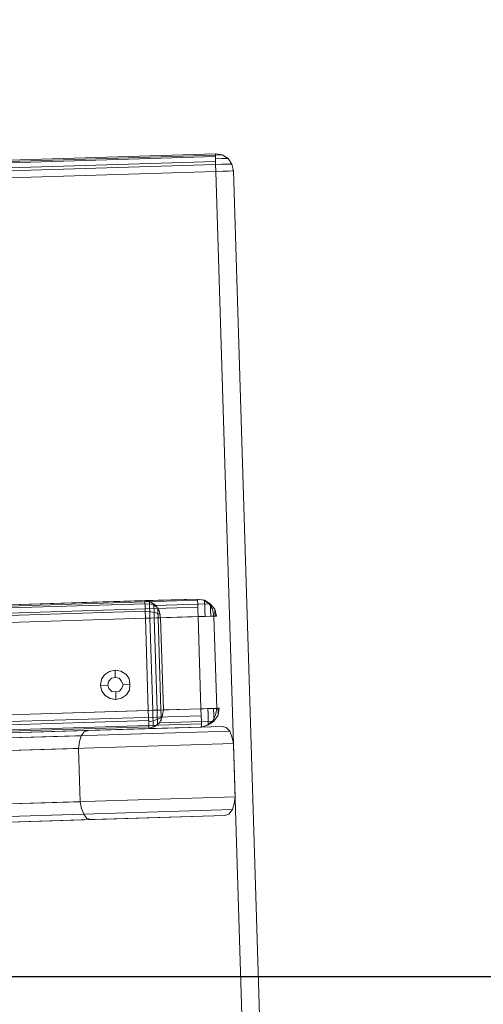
# Model space of a CAD drawing. Extents: x 147111805 to 147230536, y 410950310 to 411028142.
# Tile 55 of 256: x 147162217 to 147162373, y 410975803 to 410976134. Entities that reach past the tile are written whole.
import ezdxf

# ---------------------------------------------------------------- set-up
doc = ezdxf.new("R2010")
doc.units = 0
doc.header["$LTSCALE"] = 100
doc.layers.add('T--A9041--_VERHARDINGEN_Tegels', color=9, linetype='Continuous', transparency=0.3)
doc.layers.add('T--L9071--_TERREINMEUBILAIR_Stoelen', color=1, linetype='Continuous')

# ---------------------------------------------------------------- blocks, each defined once
blk = doc.blocks.new('Picknicktafel 180x160cm')
at = {"layer": 'T--L9071--_TERREINMEUBILAIR_Stoelen', "lineweight": 0}
for p, q in [((1579.406590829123, 1588.06145185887), (1579.406590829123, 1.055470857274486)), ((1583.628474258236, 1589.116922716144), (1583.628474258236, 0)), ((1601.571478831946, 0), (1601.571478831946, 1589.116922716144)), ((1605.793362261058, 1588.06145185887), (1605.793362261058, 1.055470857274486)), ((1577.506743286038, 3.588600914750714), (1577.506743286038, 1585.528321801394)), ((1607.482115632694, 1585.528321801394), (1607.482115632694, 3.588600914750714)), ((1577.506743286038, 1540.565263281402), (1577.506743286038, 48.55165943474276)), ((1607.482115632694, 1540.565263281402), (1607.482115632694, 48.55165943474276)), ((1579.406590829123, 1538.032133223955), (1579.406590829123, 51.08478949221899)), ((1583.628474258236, 1537.187756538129), (1583.628474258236, 52.14026034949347)), ((1601.571478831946, 1537.187756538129), (1601.571478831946, 52.14026034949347)), ((1605.793362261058, 1538.032133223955), (1605.793362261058, 51.08478949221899)), ((1607.482115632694, 10.55470857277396), (1607.482115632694, 277.7999296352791)), ((1607.482115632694, 10.55470857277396), (1607.482115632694, 277.7999296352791)), ((1608.537586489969, 10.55470857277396), (1608.537586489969, 277.7999296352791)), ((1611.281810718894, 10.55470857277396), (1611.281810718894, 277.7999296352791)), ((1613.603846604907, 277.7999296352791), (1613.603846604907, 10.55470857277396)), ((1644.634689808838, 10.55470857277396), (1644.634689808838, 277.7999296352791)), ((1644.634689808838, 10.55470857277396), (1644.634689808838, 277.7999296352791)), ((1647.801102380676, 10.55470857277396), (1647.801102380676, 277.7999296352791)), ((1650.123138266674, 10.55470857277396), (1650.123138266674, 277.7999296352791)), ((1650.545326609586, 277.7999296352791), (1650.545326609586, 10.55470857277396)), ((1607.482115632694, 259.8569250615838), (1607.482115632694, 28.28661897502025)), ((1608.115398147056, 28.28661897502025), (1608.115398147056, 259.8569250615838)), ((1610.22633986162, 28.28661897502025), (1610.22633986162, 259.8569250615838)), ((1613.603846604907, 28.28661897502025), (1613.603846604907, 259.8569250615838)), ((1613.603846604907, 28.28661897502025), (1613.603846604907, 259.8569250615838)), ((1644.634689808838, 259.8569250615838), (1644.634689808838, 28.28661897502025)), ((1646.95672569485, 28.28661897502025), (1646.95672569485, 259.8569250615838)), ((1649.489855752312, 28.28661897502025), (1649.489855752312, 259.8569250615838)), ((1650.545326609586, 28.28661897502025), (1650.545326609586, 259.8569250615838)), ((1650.545326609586, 28.28661897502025), (1650.545326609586, 259.8569250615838)), ((1794.089363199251, 125.1788436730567), (1794.089363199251, 0)), ((1794.089363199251, 0), (1794.089363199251, 125.1788436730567)), ((1796.411399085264, 0), (1796.411399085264, 125.1788436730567)), ((1797.466869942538, 125.1788436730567), (1797.466869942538, 0)), ((1799.155623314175, 0), (1799.155623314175, 125.1788436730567)), ((1799.577811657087, 125.1788436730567), (1799.577811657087, 0)), ((1800, 125.1788436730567), (1800, 0)), ((1800, 0), (1800, 125.1788436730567)), ((1800, 0), (1800, 125.1788436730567)), ((1577.928931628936, 50.0293186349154), (1577.506743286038, 48.55165943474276)), ((1579.406590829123, 51.08478949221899), (1577.928931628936, 50.0293186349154)), ((1581.306438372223, 51.71807200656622), (1579.406590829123, 51.08478949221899)), ((1583.628474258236, 52.14026034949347), (1581.306438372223, 51.71807200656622)), ((1601.571478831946, 52.14026034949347), (1583.628474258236, 52.14026034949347)), ((1603.893514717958, 51.71807200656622), (1601.571478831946, 52.14026034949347)), ((1605.793362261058, 51.08478949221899), (1603.893514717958, 51.71807200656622)), ((1607.059927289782, 50.0293186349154), (1605.793362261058, 51.08478949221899)), ((1607.482115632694, 48.55165943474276), (1607.059927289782, 50.0293186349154)), ((1577.506743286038, 48.55165943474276), (1577.506743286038, 3.588600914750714)), ((1607.482115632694, 3.588600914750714), (1607.482115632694, 48.55165943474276)), ((1619.092295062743, 42.641022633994), (1620.56995426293, 43.69649349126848)), ((1620.56995426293, 43.69649349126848), (1622.46980180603, 44.11868183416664)), ((1622.46980180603, 44.11868183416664), (1624.580743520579, 43.69649349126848)), ((1622.46980180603, 44.11868183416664), (1622.46980180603, 41.58555177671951)), ((1624.580743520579, 43.69649349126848), (1626.058402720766, 42.641022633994)), ((1617.614635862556, 39.05242171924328), (1618.036824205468, 40.95226926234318)), ((1618.036824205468, 40.95226926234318), (1619.092295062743, 42.641022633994)), ((1620.358860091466, 40.31898674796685), (1620.147765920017, 39.05242171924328)), ((1620.147765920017, 39.05242171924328), (1620.358860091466, 40.31898674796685)), ((1621.414330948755, 41.37445760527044), (1620.358860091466, 40.31898674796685)), ((1620.358860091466, 40.31898674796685), (1621.414330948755, 41.37445760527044)), ((1622.46980180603, 41.58555177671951), (1621.414330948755, 41.37445760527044)), ((1621.414330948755, 41.37445760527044), (1622.46980180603, 41.58555177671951)), ((1623.736366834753, 41.37445760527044), (1622.46980180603, 41.58555177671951)), ((1622.46980180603, 41.58555177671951), (1623.736366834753, 41.37445760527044)), ((1624.791837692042, 40.31898674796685), (1623.736366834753, 41.37445760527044)), ((1623.736366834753, 41.37445760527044), (1624.791837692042, 40.31898674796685)), ((1625.002931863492, 39.05242171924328), (1624.791837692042, 40.31898674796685)), ((1624.791837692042, 40.31898674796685), (1625.002931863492, 39.05242171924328)), ((1626.058402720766, 42.641022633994), (1627.113873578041, 40.95226926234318)), ((1627.113873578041, 40.95226926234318), (1627.536061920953, 39.05242171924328)), ((1618.036824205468, 37.15257417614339), (1617.614635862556, 39.05242171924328)), ((1617.614635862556, 39.05242171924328), (1617.614635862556, 39.05242171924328)), ((1617.614635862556, 39.05242171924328), (1620.147765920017, 39.05242171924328)), ((1619.092295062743, 35.46382080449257), (1618.036824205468, 37.15257417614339)), ((1620.147765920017, 39.05242171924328), (1620.358860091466, 37.78585669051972)), ((1620.358860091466, 37.78585669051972), (1620.147765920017, 39.05242171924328)), ((1620.147765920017, 39.05242171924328), (1620.147765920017, 39.05242171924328)), ((1620.358860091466, 37.78585669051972), (1621.414330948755, 36.94148000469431)), ((1621.414330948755, 36.94148000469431), (1620.358860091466, 37.78585669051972)), ((1621.414330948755, 36.94148000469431), (1622.46980180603, 36.51929166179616)), ((1622.46980180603, 36.51929166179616), (1621.414330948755, 36.94148000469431)), ((1622.46980180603, 36.51929166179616), (1623.736366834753, 36.94148000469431)), ((1623.736366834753, 36.94148000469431), (1622.46980180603, 36.51929166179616)), ((1622.46980180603, 34.19725577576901), (1622.46980180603, 36.51929166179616)), ((1623.736366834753, 36.94148000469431), (1624.791837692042, 37.78585669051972)), ((1624.791837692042, 37.78585669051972), (1623.736366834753, 36.94148000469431)), ((1624.791837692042, 37.78585669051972), (1625.002931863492, 39.05242171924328)), ((1625.002931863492, 39.05242171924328), (1624.791837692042, 37.78585669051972)), ((1625.002931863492, 39.05242171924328), (1625.002931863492, 39.05242171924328)), ((1627.536061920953, 39.05242171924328), (1625.002931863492, 39.05242171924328)), ((1627.113873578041, 37.15257417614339), (1626.058402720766, 35.46382080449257)), ((1627.536061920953, 39.05242171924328), (1627.113873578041, 37.15257417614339)), ((1620.56995426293, 34.40834994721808), (1619.092295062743, 35.46382080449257)), ((1622.46980180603, 34.19725577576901), (1620.56995426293, 34.40834994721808)), ((1624.580743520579, 34.40834994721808), (1622.46980180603, 34.19725577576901)), ((1626.058402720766, 35.46382080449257), (1624.580743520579, 34.40834994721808)), ((1608.115398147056, 26.38677143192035), (1607.482115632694, 28.28661897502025)), ((1608.115398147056, 28.28661897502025), (1607.482115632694, 28.28661897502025)), ((1607.482115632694, 28.28661897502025), (1607.482115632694, 10.55470857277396)), ((1608.115398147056, 26.17567726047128), (1607.693209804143, 28.28661897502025)), ((1607.904303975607, 26.80895977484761), (1608.537586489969, 26.80895977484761)), ((1609.381963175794, 28.28661897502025), (1608.115398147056, 28.28661897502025)), ((1608.537586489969, 26.80895977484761), (1609.804151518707, 26.80895977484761)), ((1611.281810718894, 28.28661897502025), (1609.381963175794, 28.28661897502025)), ((1610.015245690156, 26.59786560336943), (1609.804151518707, 28.28661897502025)), ((1609.804151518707, 26.80895977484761), (1611.492904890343, 26.80895977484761)), ((1610.648528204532, 24.90911223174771), (1610.015245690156, 26.59786560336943)), ((1613.603846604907, 28.28661897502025), (1611.281810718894, 28.28661897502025)), ((1611.492904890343, 26.80895977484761), (1613.603846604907, 26.80895977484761)), ((1613.603846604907, 28.28661897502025), (1613.603846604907, 26.38677143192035)), ((1644.634689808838, 28.28661897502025), (1613.603846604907, 28.28661897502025)), ((1613.603846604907, 26.80895977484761), (1644.634689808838, 26.80895977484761)), ((1644.634689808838, 26.38677143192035), (1644.634689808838, 28.28661897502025)), ((1646.95672569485, 28.28661897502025), (1644.634689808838, 28.28661897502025)), ((1644.634689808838, 26.80895977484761), (1646.534537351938, 26.80895977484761)), ((1646.534537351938, 26.80895977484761), (1648.434384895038, 26.80895977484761)), ((1646.745631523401, 26.38677143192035), (1646.95672569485, 28.28661897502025)), ((1648.85657323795, 28.28661897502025), (1646.95672569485, 28.28661897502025)), ((1648.434384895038, 26.80895977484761), (1649.700949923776, 26.80895977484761)), ((1650.123138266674, 28.28661897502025), (1648.85657323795, 28.28661897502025)), ((1649.278761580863, 26.17567726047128), (1649.489855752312, 28.28661897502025)), ((1649.700949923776, 26.80895977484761), (1650.334232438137, 26.80895977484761)), ((1650.545326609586, 28.28661897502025), (1650.123138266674, 26.38677143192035)), ((1650.545326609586, 28.28661897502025), (1650.123138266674, 28.28661897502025)), ((1650.545326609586, 10.55470857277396), (1650.545326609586, 28.28661897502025)), ((1609.381963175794, 24.69801806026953), (1608.115398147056, 26.38677143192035)), ((1608.748680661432, 25.33130057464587), (1609.804151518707, 25.33130057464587)), ((1611.281810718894, 23.64254720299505), (1609.381963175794, 24.69801806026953)), ((1609.381963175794, 6.755013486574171), (1609.381963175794, 24.69801806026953)), ((1609.804151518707, 25.33130057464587), (1611.492904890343, 25.33130057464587)), ((1610.015245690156, 24.0647355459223), (1611.703999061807, 24.0647355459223)), ((1611.281810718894, 23.64254720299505), (1610.648528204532, 24.90911223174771)), ((1613.603846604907, 23.22035886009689), (1611.281810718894, 23.64254720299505)), ((1611.492904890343, 25.33130057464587), (1613.603846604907, 25.33130057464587)), ((1611.703999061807, 24.0647355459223), (1613.603846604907, 24.0647355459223)), ((1613.603846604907, 26.38677143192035), (1613.603846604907, 24.48692388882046)), ((1613.603846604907, 25.33130057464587), (1644.634689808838, 25.33130057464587)), ((1613.603846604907, 24.48692388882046), (1613.603846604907, 23.22035886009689)), ((1613.603846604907, 24.0647355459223), (1644.634689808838, 24.0647355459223)), ((1613.603846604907, 5.277354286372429), (1613.603846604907, 23.22035886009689)), ((1613.603846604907, 23.22035886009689), (1644.634689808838, 23.22035886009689)), ((1644.634689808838, 24.48692388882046), (1644.634689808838, 26.38677143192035)), ((1644.634689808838, 25.33130057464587), (1646.745631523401, 25.33130057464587)), ((1644.634689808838, 23.22035886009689), (1644.634689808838, 24.48692388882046)), ((1644.634689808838, 24.0647355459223), (1646.534537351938, 24.0647355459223)), ((1646.95672569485, 23.64254720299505), (1644.634689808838, 23.22035886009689)), ((1644.634689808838, 23.22035886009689), (1644.634689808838, 5.277354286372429)), ((1645.690160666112, 23.22035886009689), (1646.323443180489, 24.69801806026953)), ((1646.323443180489, 24.69801806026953), (1646.745631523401, 26.38677143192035)), ((1646.534537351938, 24.0647355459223), (1648.012196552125, 24.0647355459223)), ((1646.745631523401, 25.33130057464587), (1648.434384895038, 25.33130057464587)), ((1648.85657323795, 24.69801806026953), (1646.95672569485, 23.64254720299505)), ((1648.223290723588, 24.27582971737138), (1649.278761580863, 26.17567726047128)), ((1648.434384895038, 25.33130057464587), (1649.489855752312, 25.33130057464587)), ((1650.123138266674, 26.38677143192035), (1648.85657323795, 24.69801806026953)), ((1648.85657323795, 24.69801806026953), (1648.85657323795, 6.755013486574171)), ((1607.482115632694, 10.55470857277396), (1608.115398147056, 8.44376685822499)), ((1607.482115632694, 10.55470857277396), (1608.115398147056, 10.55470857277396)), ((1608.115398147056, 8.23267268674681), (1607.482115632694, 10.55470857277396)), ((1608.115398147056, 10.55470857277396), (1609.381963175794, 10.55470857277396)), ((1609.381963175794, 10.55470857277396), (1611.281810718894, 10.55470857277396)), ((1611.281810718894, 10.55470857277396), (1613.603846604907, 10.55470857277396)), ((1613.603846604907, 8.23267268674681), (1613.603846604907, 10.55470857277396)), ((1613.603846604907, 10.55470857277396), (1644.634689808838, 10.55470857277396)), ((1644.634689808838, 10.55470857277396), (1644.634689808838, 8.23267268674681)), ((1644.634689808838, 10.55470857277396), (1646.95672569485, 10.55470857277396)), ((1646.95672569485, 10.55470857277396), (1648.85657323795, 10.55470857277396)), ((1648.85657323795, 10.55470857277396), (1650.123138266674, 10.55470857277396)), ((1650.123138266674, 8.44376685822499), (1650.545326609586, 10.55470857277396)), ((1650.123138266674, 10.55470857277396), (1650.545326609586, 10.55470857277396)), ((1650.123138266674, 8.23267268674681), (1650.545326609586, 10.55470857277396)), ((1608.115398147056, 8.44376685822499), (1609.381963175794, 6.755013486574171)), ((1609.381963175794, 6.332825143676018), (1608.115398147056, 8.23267268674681)), ((1608.748680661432, 8.23267268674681), (1608.115398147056, 8.23267268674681)), ((1609.804151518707, 8.23267268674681), (1608.748680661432, 8.23267268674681)), ((1609.381963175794, 6.755013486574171), (1611.281810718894, 5.699542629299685)), ((1611.703999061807, 8.23267268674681), (1609.804151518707, 8.23267268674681)), ((1613.603846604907, 8.23267268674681), (1611.703999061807, 8.23267268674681)), ((1613.603846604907, 6.332825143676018), (1613.603846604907, 8.23267268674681)), ((1644.634689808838, 8.23267268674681), (1644.634689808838, 6.332825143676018)), ((1646.534537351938, 8.23267268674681), (1644.634689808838, 8.23267268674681)), ((1648.223290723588, 8.23267268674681), (1646.534537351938, 8.23267268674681)), ((1646.95672569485, 5.699542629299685), (1648.85657323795, 6.755013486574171)), ((1649.489855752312, 8.23267268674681), (1648.223290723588, 8.23267268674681)), ((1648.85657323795, 6.755013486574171), (1650.123138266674, 8.44376685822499)), ((1648.85657323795, 6.332825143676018), (1650.123138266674, 8.23267268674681)), ((1650.123138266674, 8.23267268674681), (1649.489855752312, 8.23267268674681)), ((1649.912044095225, 8.23267268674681), (1650.123138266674, 8.23267268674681)), ((1577.506743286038, 3.588600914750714), (1577.506743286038, 3.588600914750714)), ((1577.506743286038, 3.588600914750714), (1577.928931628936, 2.322035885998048)), ((1607.059927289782, 2.322035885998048), (1607.482115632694, 3.588600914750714)), ((1611.281810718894, 4.855165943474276), (1609.381963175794, 6.332825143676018)), ((1609.804151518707, 6.332825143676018), (1609.381963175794, 6.332825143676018)), ((1609.381963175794, 6.332825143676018), (1610.015245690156, 6.332825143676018)), ((1611.281810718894, 6.332825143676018), (1609.804151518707, 6.332825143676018)), ((1613.603846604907, 6.332825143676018), (1611.281810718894, 6.332825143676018)), ((1611.281810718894, 5.699542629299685), (1613.603846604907, 5.277354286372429)), ((1613.603846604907, 4.432977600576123), (1611.281810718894, 4.855165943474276)), ((1611.492904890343, 4.855165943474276), (1611.281810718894, 4.855165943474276)), ((1611.281810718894, 4.855165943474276), (1611.492904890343, 4.855165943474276)), ((1612.337281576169, 4.855165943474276), (1611.492904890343, 4.855165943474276)), ((1611.492904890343, 4.855165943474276), (1612.337281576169, 4.855165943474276)), ((1613.603846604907, 4.855165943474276), (1612.337281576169, 4.855165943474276)), ((1612.337281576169, 4.855165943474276), (1613.603846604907, 4.855165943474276)), ((1613.603846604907, 4.855165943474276), (1613.603846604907, 6.332825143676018)), ((1613.603846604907, 5.277354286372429), (1613.603846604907, 4.432977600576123)), ((1644.634689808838, 5.277354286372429), (1613.603846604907, 5.277354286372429)), ((1613.603846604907, 5.277354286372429), (1613.603846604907, 5.277354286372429)), ((1644.634689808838, 5.277354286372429), (1613.603846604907, 5.277354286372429)), ((1613.603846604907, 4.432977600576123), (1613.603846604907, 4.855165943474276)), ((1613.603846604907, 4.855165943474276), (1613.603846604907, 4.855165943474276)), ((1644.634689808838, 6.332825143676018), (1644.634689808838, 4.855165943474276)), ((1646.745631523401, 6.332825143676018), (1644.634689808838, 6.332825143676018)), ((1644.634689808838, 5.277354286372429), (1646.95672569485, 5.699542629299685)), ((1644.634689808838, 4.432977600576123), (1644.634689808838, 5.277354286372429)), ((1644.634689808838, 4.855165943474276), (1644.634689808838, 4.432977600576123)), ((1644.634689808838, 4.432977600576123), (1646.95672569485, 4.855165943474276)), ((1644.634689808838, 4.855165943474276), (1645.690160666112, 4.855165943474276)), ((1645.690160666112, 4.855165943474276), (1644.634689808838, 4.855165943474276)), ((1644.634689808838, 4.855165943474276), (1644.634689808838, 4.855165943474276)), ((1645.690160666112, 4.855165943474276), (1646.534537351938, 4.855165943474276)), ((1646.534537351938, 4.855165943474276), (1645.690160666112, 4.855165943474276)), ((1646.534537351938, 4.855165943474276), (1646.95672569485, 4.855165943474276)), ((1646.95672569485, 4.855165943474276), (1646.534537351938, 4.855165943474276)), ((1648.434384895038, 6.332825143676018), (1646.745631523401, 6.332825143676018)), ((1646.95672569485, 4.855165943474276), (1648.85657323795, 6.332825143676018)), ((1648.012196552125, 6.332825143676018), (1648.85657323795, 6.332825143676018)), ((1648.85657323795, 6.332825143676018), (1648.434384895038, 6.332825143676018)), ((1794.089363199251, 0), (6.121730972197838, 0)), ((6.121730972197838, 0), (1794.089363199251, 0)), ((1794.089363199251, 0), (6.121730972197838, 0)), ((1794.089363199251, 0), (6.121730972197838, 0)), ((1577.928931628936, 2.322035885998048), (1579.406590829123, 1.055470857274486)), ((1579.406590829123, 1.055470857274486), (1581.306438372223, 0.4221883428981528)), ((1581.306438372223, 0.4221883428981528), (1583.628474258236, 0)), ((1583.628474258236, 0), (1601.571478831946, 0)), ((1601.571478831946, 0), (1603.893514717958, 0.4221883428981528)), ((1601.571478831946, 0), (1601.571478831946, 0)), ((1603.893514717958, 0.4221883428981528), (1605.793362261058, 1.055470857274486)), ((1605.793362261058, 1.055470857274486), (1607.059927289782, 2.322035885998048)), ((1794.089363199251, 0), (1794.089363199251, -2.322035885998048)), ((1796.411399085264, 0), (1794.089363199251, 0)), ((1794.089363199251, 0), (1796.411399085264, 0)), ((1794.089363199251, -2.322035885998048), (1794.089363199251, 0)), ((1798.311246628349, 0), (1796.411399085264, 0)), ((1796.411399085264, 0), (1798.311246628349, 0)), ((1796.411399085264, -2.110941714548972), (1796.411399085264, 0)), ((1796.411399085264, 0), (1796.411399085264, -2.110941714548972)), ((1799.577811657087, 0), (1798.311246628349, 0)), ((1798.311246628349, 0), (1799.577811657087, 0)), ((1798.311246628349, -2.110941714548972), (1798.311246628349, 0)), ((1798.311246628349, 0), (1798.311246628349, -2.110941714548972)), ((1800, 0), (1799.577811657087, 0)), ((1799.577811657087, -2.322035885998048), (1800, 0)), ((1800, 0), (1799.577811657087, -2.322035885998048)), ((1799.577811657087, 0), (1800, 0)), ((1799.577811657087, -1.055470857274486), (1799.577811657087, 0)), ((1799.577811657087, 0), (1799.577811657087, -1.055470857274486)), ((1794.089363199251, -2.322035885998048), (1794.089363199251, -4.221883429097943)), ((1794.089363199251, -4.221883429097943), (1794.089363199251, -2.322035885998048)), ((1796.411399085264, -3.79969508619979), (1796.411399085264, -2.110941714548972)), ((1796.411399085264, -2.110941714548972), (1796.411399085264, -3.79969508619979)), ((1798.311246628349, -3.588600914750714), (1798.311246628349, -2.110941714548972)), ((1798.311246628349, -2.110941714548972), (1798.311246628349, -3.588600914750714)), ((1798.311246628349, -4.221883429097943), (1799.577811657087, -2.322035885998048)), ((1799.577811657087, -2.322035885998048), (1798.311246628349, -4.221883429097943)), ((1799.577811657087, -1.899847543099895), (1799.577811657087, -1.055470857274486)), ((1799.577811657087, -1.055470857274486), (1799.577811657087, -1.899847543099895)), ((1799.577811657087, -2.322035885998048), (1799.577811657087, -1.899847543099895)), ((1799.577811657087, -1.899847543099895), (1799.577811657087, -2.322035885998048)), ((6.121730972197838, -5.910636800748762), (1794.089363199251, -5.910636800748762)), ((1794.089363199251, -5.910636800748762), (6.121730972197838, -5.910636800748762)), ((1794.089363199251, -5.910636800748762), (6.121730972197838, -5.910636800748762)), ((1794.089363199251, -5.910636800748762), (6.121730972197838, -5.910636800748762)), ((1794.089363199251, -4.221883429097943), (1794.089363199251, -5.488448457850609)), ((1794.089363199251, -5.488448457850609), (1794.089363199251, -4.221883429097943)), ((1794.089363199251, -5.488448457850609), (1794.089363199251, -5.910636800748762)), ((1794.089363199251, -5.910636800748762), (1796.411399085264, -5.488448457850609)), ((1796.411399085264, -5.488448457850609), (1794.089363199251, -5.910636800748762)), ((1794.089363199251, -5.910636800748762), (1794.089363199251, -5.488448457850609)), ((1796.411399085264, -5.066260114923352), (1796.411399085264, -3.79969508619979)), ((1796.411399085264, -3.79969508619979), (1796.411399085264, -5.066260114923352)), ((1796.411399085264, -5.488448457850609), (1798.311246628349, -4.221883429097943)), ((1798.311246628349, -4.221883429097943), (1796.411399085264, -5.488448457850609)), ((1796.411399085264, -5.488448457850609), (1796.411399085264, -5.066260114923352)), ((1796.411399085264, -5.066260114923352), (1796.411399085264, -5.488448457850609)), ((1798.311246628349, -4.221883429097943), (1798.311246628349, -3.588600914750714)), ((1798.311246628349, -3.588600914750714), (1798.311246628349, -4.221883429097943))]:
    blk.add_line(p, q, dxfattribs=at)

msp = doc.modelspace()

# ---------------------------------------------------------------- hatches: boundary and pattern name
at = {"layer": 'T--A9041--_VERHARDINGEN_Tegels'}
h = msp.add_hatch(dxfattribs=at)
h.set_pattern_fill('ANSI37', color=256, scale=200, angle=45)
h.set_pattern_definition([(90, (0, 0), (-635, 0), []), (180, (0, 0), (0, -635), [])])
h.paths.add_polyline_path([(147171124.6155927, 410978496.7849257), (147171124.6155927, 410985174.1051784), (147175311.8159577, 410985174.1051784), (147179724.0163228, 410985174.1051784), (147179724.0163228, 410987548.1668265), (147175674.6155927, 410987550.9475302), (147175674.6155927, 410986269.3768906), (147173554.6155927, 410986269.3768906), (147173554.6155927, 410986569.3768906), (147175374.6155927, 410986569.3768906), (147175374.6155927, 410989649.3768906), (147175374.6155927, 410993004.2881792), (147173550.8201925, 410993004.2881792), (147173550.8201925, 410993134.3405678), (147165980.8201925, 410993134.3405678), (147159696.0572113, 410993137.1650009), (147159704.9791517, 410992687.6886738), (147159705.673752, 410992652.6955669), (147159710.6310576, 410990922.4531842), (147159740.006855, 410990923.0362831), (147159789.3234792, 410988438.5257165), (147159881.8045546, 410983779.4434608), (147160071.926593, 410974201.3302012), (147160091.7723167, 410973201.5271471), (147160156.2709204, 410969952.1672208), (147160833.6374897, 410969965.612699), (147162965.7175028, 410970007.9337059), (147169999.3319892, 410970147.5483757), (147172541.3312546, 410970198.0061296), (147177217.9100407, 410970290.8345047), (147177327.8883767, 410970293.0175343), (147177280.2586386, 410972692.5448644), (147177850.1463795, 410972703.8569272), (147179529.8155105, 410972737.1977439), (147180789.5630606, 410972762.4198964), (147181028.8837267, 410972767.3274566), (147181031.0428523, 410975911.5547846), (147179805.6507454, 410975912.3962522), (147178580.2586386, 410975912.3962522), (147178580.2586386, 410979449.1051784), (147177580.2586386, 410979449.1051784), (147177580.2586386, 410977681.1714507), (147177580.2586386, 410975913.2377229), (147171124.6155927, 410975913.2377229)])
h.paths.add_polyline_path([(147165184.9788649, 410982437.8420166), (147164184.9788649, 410982437.8420166), (147164184.9788649, 410983437.8420166), (147165184.9788649, 410983437.8420166)], flags=16)

# ---------------------------------------------------------------- block references
at = {"layer": 'T--L9071--_TERREINMEUBILAIR_Stoelen', "rotation": 91.75940092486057}
msp.add_blockref('Picknicktafel 180x160cm', (147162338.2311158, 410974289.7493508), dxfattribs=at)

doc.saveas('drawing.dxf')
